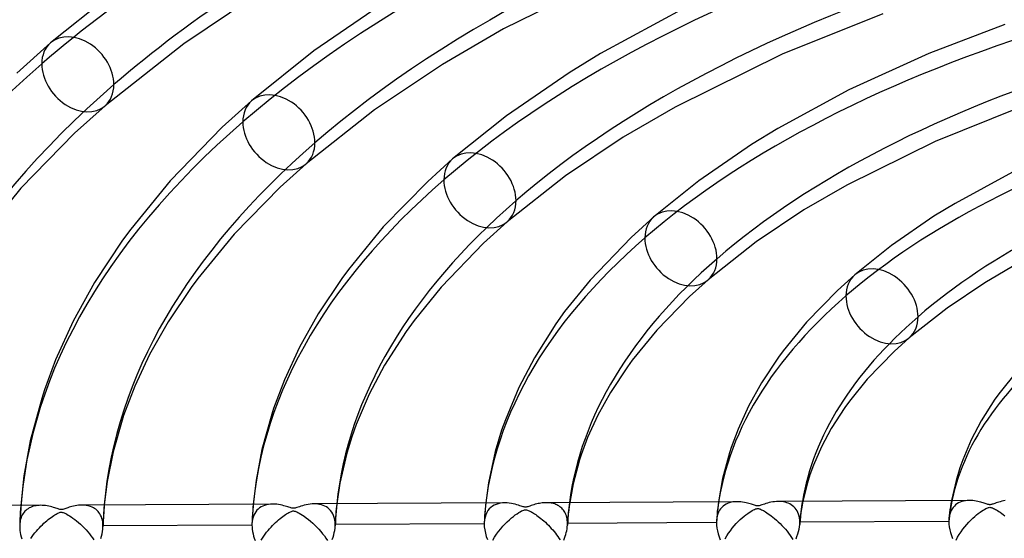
# Model space of a CAD drawing. Header units: millimetres. Extents: x -866 to 866, y -967 to 997.
# Tile 38 of 74: x -200 to -82, y 664 to 726. Entities that reach past the tile are written whole.
import ezdxf

# ---------------------------------------------------------------- set-up
doc = ezdxf.new("R2010")
doc.units = ezdxf.units.MM
doc.layers.add('HIDDEN', color=7, linetype='Continuous')
doc.layers.add('THICK', color=7, linetype='Continuous')

msp = doc.modelspace()

# ---------------------------------------------------------------- linework, layer by layer
at = {"layer": 'HIDDEN'}
for p, q in [((-143.89, 668.05), (-143.93, 667.66)), ((-142.15, 668.01), (-142.41, 667.95)), ((-141.88, 668.05), (-142.15, 668.01)), ((-141.59, 668.06), (-141.88, 668.05)), ((-136.5, 668.08), (-136.65, 668.08)), ((-136.35, 668.07), (-136.5, 668.08)), ((-136.2, 668.06), (-136.35, 668.07)), ((-136.05, 668.04), (-136.2, 668.06)), ((-135.9, 668.01), (-136.05, 668.04)), ((-135.76, 667.97), (-135.9, 668.01)), ((-135.62, 667.93), (-135.76, 667.97)), ((-133.82, 668.1), (-133.89, 667.65)), ((-115.99, 668.19), (-116.04, 667.82)), ((-114.89, 667.99), (-115.08, 667.9)), ((-114.69, 668.07), (-114.89, 667.99)), ((-114.47, 668.13), (-114.69, 668.07)), ((-114.25, 668.17), (-114.47, 668.13)), ((-114.01, 668.19), (-114.25, 668.17)), ((-113.77, 668.2), (-114.01, 668.19)), ((-108.62, 668.23), (-108.84, 668.23)), ((-108.41, 668.21), (-108.62, 668.23)), ((-108.2, 668.18), (-108.41, 668.21)), ((-108, 668.14), (-108.2, 668.18)), ((-107.81, 668.08), (-108, 668.14)), ((-107.62, 668.01), (-107.81, 668.08)), ((-107.44, 667.93), (-107.62, 668.01)), ((-105.88, 668.25), (-105.96, 667.8)), ((-88.06, 668.34), (-88.13, 667.95)), ((-87.23, 668.05), (-87.41, 667.94)), ((-87.04, 668.14), (-87.23, 668.05)), ((-86.84, 668.22), (-87.04, 668.14)), ((-86.63, 668.27), (-86.84, 668.22)), ((-86.4, 668.32), (-86.63, 668.27)), ((-86.17, 668.34), (-86.4, 668.32)), ((-85.94, 668.35), (-86.17, 668.34)), ((-199.67, 666.96), (-199.69, 666.56)), ((-199.65, 667.36), (-199.67, 666.96)), ((-199.62, 667.75), (-199.65, 667.36)), ((-199.32, 666.79), (-199.41, 666.65)), ((-199.22, 666.93), (-199.32, 666.79)), ((-199.12, 667.05), (-199.22, 666.93)), ((-199, 667.16), (-199.12, 667.05)), ((-198.88, 667.27), (-199, 667.16)), ((-198.74, 667.36), (-198.88, 667.27)), ((-198.6, 667.45), (-198.74, 667.36)), ((-198.45, 667.52), (-198.6, 667.45)), ((-198.29, 667.59), (-198.45, 667.52)), ((-198.13, 667.65), (-198.29, 667.59)), ((-197.96, 667.69), (-198.13, 667.65)), ((-197.78, 667.72), (-197.96, 667.69)), ((-197.6, 667.75), (-197.78, 667.72)), ((-197.42, 667.76), (-197.6, 667.75)), ((-197.23, 667.77), (-197.42, 667.76)), ((-192.13, 667.79), (-192.32, 667.79)), ((-191.94, 667.78), (-192.13, 667.79)), ((-191.76, 667.76), (-191.94, 667.78)), ((-191.58, 667.72), (-191.76, 667.76)), ((-191.4, 667.68), (-191.58, 667.72)), ((-191.24, 667.62), (-191.4, 667.68)), ((-191.07, 667.56), (-191.24, 667.62)), ((-190.91, 667.48), (-191.07, 667.56)), ((-190.76, 667.39), (-190.91, 667.48)), ((-190.62, 667.29), (-190.76, 667.39)), ((-190.48, 667.17), (-190.62, 667.29)), ((-190.35, 667.04), (-190.48, 667.17)), ((-190.24, 666.9), (-190.35, 667.04)), ((-190.13, 666.74), (-190.24, 666.9)), ((-189.67, 666.93), (-189.7, 666.5)), ((-189.64, 667.37), (-189.67, 666.93)), ((-189.6, 667.81), (-189.64, 667.37)), ((-171.82, 667.11), (-171.85, 666.72)), ((-171.79, 667.51), (-171.82, 667.11)), ((-171.76, 667.9), (-171.79, 667.51)), ((-171.58, 666.8), (-171.68, 666.58)), ((-171.45, 666.99), (-171.58, 666.8)), ((-171.31, 667.17), (-171.45, 666.99)), ((-171.16, 667.32), (-171.31, 667.17)), ((-170.99, 667.46), (-171.16, 667.32)), ((-170.8, 667.58), (-170.99, 667.46)), ((-170.6, 667.68), (-170.8, 667.58)), ((-170.39, 667.76), (-170.6, 667.68)), ((-170.16, 667.83), (-170.39, 667.76)), ((-169.92, 667.88), (-170.16, 667.83)), ((-169.67, 667.9), (-169.92, 667.88)), ((-169.41, 667.91), (-169.67, 667.9)), ((-164.24, 667.93), (-164.48, 667.94)), ((-164.02, 667.91), (-164.24, 667.93)), ((-163.8, 667.88), (-164.02, 667.91)), ((-163.58, 667.83), (-163.8, 667.88)), ((-163.38, 667.76), (-163.58, 667.83)), ((-163.18, 667.67), (-163.38, 667.76)), ((-162.99, 667.57), (-163.18, 667.67)), ((-162.81, 667.45), (-162.99, 667.57)), ((-162.64, 667.31), (-162.81, 667.45)), ((-162.48, 667.14), (-162.64, 667.31)), ((-162.35, 666.96), (-162.48, 667.14)), ((-162.22, 666.76), (-162.35, 666.96)), ((-161.81, 667.07), (-161.85, 666.63)), ((-161.77, 667.51), (-161.81, 667.07)), ((-161.73, 667.95), (-161.77, 667.51)), ((-144, 666.89), (-144.02, 666.5)), ((-143.96, 667.27), (-144, 666.89)), ((-143.93, 667.66), (-143.96, 667.27)), ((-143.77, 666.9), (-143.88, 666.64)), ((-143.63, 667.13), (-143.77, 666.9)), ((-143.47, 667.33), (-143.63, 667.13)), ((-143.29, 667.5), (-143.47, 667.33)), ((-143.09, 667.65), (-143.29, 667.5)), ((-142.88, 667.77), (-143.09, 667.65)), ((-142.65, 667.87), (-142.88, 667.77)), ((-142.41, 667.95), (-142.65, 667.87)), ((-135.49, 667.88), (-135.62, 667.93)), ((-135.36, 667.82), (-135.49, 667.88)), ((-135.23, 667.76), (-135.36, 667.82)), ((-135.11, 667.69), (-135.23, 667.76)), ((-134.99, 667.6), (-135.11, 667.69)), ((-134.87, 667.51), (-134.99, 667.6)), ((-134.77, 667.42), (-134.87, 667.51)), ((-134.67, 667.31), (-134.77, 667.42)), ((-134.57, 667.19), (-134.67, 667.31)), ((-134.48, 667.07), (-134.57, 667.19)), ((-134.4, 666.94), (-134.48, 667.07)), ((-134.33, 666.8), (-134.4, 666.94)), ((-134.27, 666.65), (-134.33, 666.8)), ((-133.94, 667.19), (-133.99, 666.74)), ((-133.89, 667.65), (-133.94, 667.19)), ((-116.13, 667.07), (-116.16, 666.68)), ((-116.08, 667.45), (-116.13, 667.07)), ((-116.04, 667.82), (-116.08, 667.45)), ((-115.97, 666.96), (-116.06, 666.74)), ((-115.85, 667.17), (-115.97, 666.96)), ((-115.73, 667.35), (-115.85, 667.17)), ((-115.58, 667.52), (-115.73, 667.35)), ((-115.43, 667.66), (-115.58, 667.52)), ((-115.26, 667.79), (-115.43, 667.66)), ((-115.08, 667.9), (-115.26, 667.79)), ((-107.26, 667.83), (-107.44, 667.93)), ((-107.1, 667.72), (-107.26, 667.83)), ((-106.95, 667.59), (-107.1, 667.72)), ((-106.81, 667.44), (-106.95, 667.59)), ((-106.68, 667.28), (-106.81, 667.44)), ((-106.57, 667.1), (-106.68, 667.28)), ((-106.47, 666.91), (-106.57, 667.1)), ((-106.39, 666.7), (-106.47, 666.91)), ((-106.1, 666.89), (-106.16, 666.42)), ((-106.03, 667.35), (-106.1, 666.89)), ((-105.96, 667.8), (-106.03, 667.35)), ((-88.28, 666.88), (-88.32, 666.53)), ((-88.24, 667.24), (-88.28, 666.88)), ((-88.19, 666.93), (-88.26, 666.69)), ((-88.19, 667.59), (-88.24, 667.24)), ((-88.13, 667.95), (-88.19, 667.59)), ((-88.09, 667.14), (-88.19, 666.93)), ((-87.98, 667.34), (-88.09, 667.14)), ((-87.86, 667.52), (-87.98, 667.34)), ((-87.72, 667.68), (-87.86, 667.52)), ((-87.57, 667.82), (-87.72, 667.68)), ((-87.41, 667.94), (-87.57, 667.82)), ((-199.73, 665.76), (-199.74, 665.36)), ((-199.71, 666.16), (-199.73, 665.76)), ((-199.7, 665.78), (-199.73, 665.57)), ((-199.69, 666.56), (-199.71, 666.16)), ((-199.67, 665.97), (-199.7, 665.78)), ((-199.62, 666.16), (-199.67, 665.97)), ((-199.56, 666.33), (-199.62, 666.16)), ((-199.49, 666.5), (-199.56, 666.33)), ((-199.41, 666.65), (-199.49, 666.5)), ((-190.04, 666.58), (-190.13, 666.74)), ((-189.95, 666.39), (-190.04, 666.58)), ((-189.89, 666.2), (-189.95, 666.39)), ((-189.83, 665.99), (-189.89, 666.2)), ((-189.79, 665.77), (-189.83, 665.99)), ((-189.77, 665.54), (-189.79, 665.77)), ((-189.75, 665.62), (-189.76, 665.19)), ((-189.73, 666.06), (-189.75, 665.62)), ((-189.7, 666.5), (-189.73, 666.06)), ((-171.89, 665.93), (-171.91, 665.54)), ((-171.89, 665.82), (-171.91, 665.54)), ((-171.87, 666.33), (-171.89, 665.93)), ((-171.84, 666.09), (-171.89, 665.82)), ((-171.85, 666.72), (-171.87, 666.33)), ((-171.77, 666.35), (-171.84, 666.09)), ((-171.68, 666.58), (-171.77, 666.35)), ((-162.12, 666.54), (-162.22, 666.76)), ((-162.04, 666.29), (-162.12, 666.54)), ((-161.98, 666.03), (-162.04, 666.29)), ((-161.94, 665.75), (-161.98, 666.03)), ((-161.93, 665.45), (-161.94, 665.75)), ((-161.91, 665.74), (-161.93, 665.3)), ((-161.88, 666.18), (-161.91, 665.74)), ((-161.85, 666.63), (-161.88, 666.18)), ((-144.05, 666.11), (-144.07, 665.72)), ((-144.04, 666.06), (-144.07, 665.73)), ((-144.07, 665.73), (-144.07, 665.7)), ((-144.07, 665.7), (-144.07, 665.67)), ((-144.07, 665.67), (-144.07, 665.64)), ((-144.07, 665.64), (-144.07, 665.61)), ((-144.07, 665.61), (-144.07, 665.58)), ((-144.02, 666.5), (-144.05, 666.11)), ((-143.97, 666.36), (-144.04, 666.06)), ((-143.88, 666.64), (-143.97, 666.36)), ((-134.21, 666.49), (-134.27, 666.65)), ((-134.17, 666.32), (-134.21, 666.49)), ((-134.13, 666.15), (-134.17, 666.32)), ((-134.11, 665.97), (-134.13, 666.15)), ((-134.09, 665.79), (-134.11, 665.97)), ((-134.06, 665.84), (-134.09, 665.4)), ((-134.09, 665.6), (-134.09, 665.79)), ((-116.23, 665.69), (-134.09, 665.6)), ((-134.09, 665.56), (-134.09, 665.6)), ((-134.03, 666.29), (-134.06, 665.84)), ((-133.99, 666.74), (-134.03, 666.29)), ((-116.22, 665.85), (-116.23, 665.81)), ((-116.23, 665.81), (-116.23, 665.77)), ((-116.23, 665.77), (-116.23, 665.73)), ((-116.23, 665.73), (-116.23, 665.69)), ((-116.23, 665.69), (-116.22, 665.37)), ((-116.19, 666.3), (-116.22, 665.93)), ((-116.19, 666.22), (-116.22, 665.93)), ((-116.22, 665.93), (-116.22, 665.89)), ((-116.22, 665.89), (-116.22, 665.85)), ((-116.16, 666.68), (-116.19, 666.3)), ((-116.14, 666.49), (-116.19, 666.22)), ((-116.06, 666.74), (-116.14, 666.49)), ((-106.32, 666.48), (-106.39, 666.7)), ((-106.28, 666.25), (-106.32, 666.48)), ((-106.25, 666), (-106.28, 666.25)), ((-106.24, 665.74), (-106.25, 666)), ((-106.21, 665.94), (-106.25, 665.47)), ((-88.37, 665.84), (-106.24, 665.74)), ((-106.24, 665.7), (-106.24, 665.74)), ((-106.24, 665.65), (-106.24, 665.7)), ((-106.24, 665.6), (-106.24, 665.65)), ((-106.24, 665.56), (-106.24, 665.6)), ((-106.16, 666.42), (-106.21, 665.94)), ((-88.36, 666.06), (-88.37, 666.01)), ((-88.37, 666.01), (-88.37, 665.95)), ((-88.37, 665.95), (-88.37, 665.89)), ((-88.37, 665.89), (-88.37, 665.84)), ((-88.37, 665.84), (-88.36, 665.51)), ((-88.32, 666.53), (-88.36, 666.17)), ((-88.32, 666.44), (-88.36, 666.17)), ((-88.36, 666.17), (-88.36, 666.12)), ((-88.36, 666.12), (-88.36, 666.06)), ((-88.26, 666.69), (-88.32, 666.44)), ((-199.73, 665.57), (-199.74, 665.36)), ((-199.74, 665.36), (-199.74, 665.35)), ((-199.74, 665.35), (-199.74, 665.33)), ((-199.74, 665.33), (-199.74, 665.31)), ((-199.74, 665.31), (-199.74, 665.29)), ((-199.74, 665.29), (-199.74, 665.27)), ((-199.74, 665.27), (-199.74, 665.25)), ((-199.74, 665.25), (-199.74, 665.01)), ((-199.74, 665.01), (-199.71, 664.76)), ((-199.71, 664.76), (-199.68, 664.51)), ((-199.68, 664.51), (-199.63, 664.26)), ((-189.87, 664.35), (-189.82, 664.63)), ((-189.82, 664.63), (-189.78, 664.91)), ((-189.78, 664.91), (-189.76, 665.19)), ((-189.76, 665.31), (-189.77, 665.54)), ((-171.91, 665.4), (-189.76, 665.31)), ((-189.76, 665.29), (-189.76, 665.31)), ((-189.76, 665.27), (-189.76, 665.29)), ((-189.76, 665.25), (-189.76, 665.27)), ((-189.76, 665.23), (-189.76, 665.25)), ((-189.76, 665.21), (-189.76, 665.23)), ((-189.76, 665.19), (-189.76, 665.21)), ((-171.91, 665.54), (-171.91, 665.52)), ((-171.91, 665.52), (-171.91, 665.49)), ((-171.91, 665.49), (-171.91, 665.47)), ((-171.91, 665.47), (-171.91, 665.45)), ((-171.91, 665.45), (-171.91, 665.42)), ((-171.91, 665.42), (-171.91, 665.4)), ((-171.91, 665.4), (-171.9, 665.15)), ((-171.9, 665.15), (-171.88, 664.89)), ((-171.88, 664.89), (-171.84, 664.62)), ((-171.84, 664.62), (-171.78, 664.35)), ((-162.11, 664.21), (-162.04, 664.49)), ((-162.04, 664.49), (-161.99, 664.76)), ((-161.99, 664.76), (-161.95, 665.03)), ((-161.95, 665.03), (-161.93, 665.3)), ((-144.07, 665.55), (-161.93, 665.45)), ((-161.93, 665.43), (-161.93, 665.45)), ((-161.93, 665.4), (-161.93, 665.43)), ((-161.93, 665.37), (-161.93, 665.4)), ((-161.93, 665.35), (-161.93, 665.37)), ((-161.93, 665.32), (-161.93, 665.35)), ((-161.93, 665.3), (-161.93, 665.32)), ((-144.07, 665.58), (-144.07, 665.55)), ((-144.07, 665.55), (-144.06, 665.18)), ((-144.06, 665.18), (-144.01, 664.81)), ((-144.01, 664.81), (-143.93, 664.43)), ((-143.93, 664.43), (-143.82, 664.04)), ((-134.3, 664.27), (-134.23, 664.5)), ((-134.23, 664.5), (-134.18, 664.72)), ((-134.18, 664.72), (-134.14, 664.95)), ((-134.14, 664.95), (-134.11, 665.17)), ((-134.11, 665.17), (-134.09, 665.39)), ((-134.09, 665.53), (-134.09, 665.56)), ((-134.09, 665.49), (-134.09, 665.53)), ((-134.09, 665.46), (-134.09, 665.49)), ((-134.09, 665.42), (-134.09, 665.46)), ((-134.09, 665.39), (-134.09, 665.42)), ((-116.22, 665.37), (-116.18, 665.03)), ((-116.18, 665.03), (-116.11, 664.69)), ((-116.11, 664.69), (-116.02, 664.34)), ((-106.48, 664.33), (-106.4, 664.61)), ((-106.4, 664.61), (-106.33, 664.9)), ((-106.33, 664.9), (-106.28, 665.18)), ((-106.28, 665.18), (-106.25, 665.46)), ((-106.25, 665.51), (-106.24, 665.56)), ((-106.25, 665.46), (-106.25, 665.51)), ((-88.36, 665.51), (-88.32, 665.18)), ((-88.32, 665.18), (-88.26, 664.84)), ((-88.26, 664.84), (-88.17, 664.49)), ((-88.17, 664.49), (-88.06, 664.14)), ((-199.63, 664.26), (-199.56, 664)), ((-199.56, 664), (-199.48, 663.74)), ((-190.03, 663.78), (-189.94, 664.07)), ((-189.94, 664.07), (-189.87, 664.35)), ((-171.78, 664.35), (-171.71, 664.08)), ((-171.71, 664.08), (-171.63, 663.81)), ((-171.63, 663.81), (-171.53, 663.54)), ((-162.29, 663.66), (-162.19, 663.94)), ((-162.19, 663.94), (-162.11, 664.21)), ((-143.82, 664.04), (-143.68, 663.65)), ((-134.54, 663.6), (-134.45, 663.82)), ((-134.45, 663.82), (-134.37, 664.05)), ((-134.37, 664.05), (-134.3, 664.27)), ((-116.02, 664.34), (-115.91, 663.98)), ((-115.91, 663.98), (-115.77, 663.63)), ((-106.69, 663.76), (-106.58, 664.04)), ((-106.58, 664.04), (-106.48, 664.33)), ((-88.06, 664.14), (-87.93, 663.79))]:
    msp.add_line(p, q, dxfattribs=at)
for centre, major_axis, ratio, start_param, end_param in [((0, 663.81), (-606.5, 0), 0.5, -3.141592, -0.523599), ((0, 663.81), (-556.5, 0), 0.5, -3.141592, -0.523599), ((0, 663.8), (227.59, 0), 0.5, 2.105894, 2.617994), ((0, 663.8), (199.76, 0), 0.5, 2.108955, 2.617994), ((0, 663.8), (171.94, 0), 0.5, 2.113007, 2.617994), ((0, 663.8), (144.12, 0), 0.5, 2.118625, 2.617994), ((-192.78, 719.45), (-3.27, 3.77), 0.75, 0.000079, 0.713724), ((0, 663.8), (227.59, 0), 0.5, 2.617994, 3.130094), ((-192.78, 719.45), (-3.27, 3.77), 0.75, 0.713724, 3.141672), ((-168.68, 712.49), (-3.27, 3.77), 0.75, 0.000079, 0.713724), ((0, 663.8), (199.76, 0), 0.5, 2.617994, 3.127033), ((-168.68, 712.49), (-3.27, 3.77), 0.75, 0.713724, 3.141672), ((0, 663.8), (116.29, 0), 0.5, 2.126932, 2.617994), ((-144.58, 705.54), (-3.27, 3.77), 0.75, 0.000079, 0.713724), ((0, 663.8), (171.94, 0), 0.5, 2.617994, 3.122981), ((-144.58, 705.54), (-3.27, 3.77), 0.75, 0.713724, 3.141672), ((-120.49, 698.58), (-3.27, 3.77), 0.75, 0.000079, 0.713724), ((0, 663.8), (144.12, 0), 0.5, 2.617994, 3.117363), ((-120.49, 698.58), (-3.27, 3.77), 0.75, 0.713724, 3.141672), ((-96.39, 691.62), (-3.27, 3.77), 0.75, 0.000079, 0.713724), ((0, 663.8), (116.29, 0), 0.5, 2.617994, 3.109055), ((-96.39, 691.62), (-3.27, 3.77), 0.75, 0.713724, 3.141672), ((0, 663.8), (88.47, 0), 0.5, 2.617994, 3.095515), ((0, 663.8), (-134.13, 0), 0.5, -0.064146, -0.026813), ((0, 663.8), (-106.31, 0), 0.5, -0.083728, -0.036578), ((0, 663.8), (-189.78, 0), 0.5, -0.042241, -0.015877), ((0, 663.8), (-161.96, 0), 0.5, -0.051308, -0.020405)]:
    msp.add_ellipse(centre, major_axis=major_axis, ratio=ratio, start_param=start_param, end_param=end_param, dxfattribs=at)
at = {"layer": 'THICK'}
for p, q in [((-126.69, 732.32), (-141.74, 724.89)), ((-187.55, 730.02), (-196.04, 723.22)), ((-170.75, 729.37), (-180.08, 723.11)), ((-155.76, 728.22), (-164.48, 722.24)), ((-119.96, 727.45), (-130.13, 721.93)), ((-96.28, 726.7), (-108.35, 721.86)), ((-141.74, 724.89), (-149.08, 720.64)), ((-81.66, 725.42), (-90.76, 721.94)), ((-196.04, 723.22), (-200.07, 719.59)), ((-180.08, 723.11), (-189.51, 715.68)), ((-164.48, 722.24), (-171.95, 716.27)), ((-130.13, 721.93), (-133.9, 719.62)), ((-108.35, 721.86), (-121.18, 715.52)), ((-90.76, 721.94), (-100.36, 717.58)), ((-149.08, 720.64), (-157.21, 715.19)), ((-133.9, 719.62), (-141.41, 714.47)), ((-100.36, 717.58), (-108.87, 712.95)), ((-189.51, 715.68), (-193.16, 712.38)), ((-171.95, 716.27), (-175.46, 713.1)), ((-157.21, 715.19), (-165.41, 708.72)), ((-121.18, 715.52), (-127.41, 711.91)), ((-79.98, 715.42), (-90.02, 711.4)), ((-141.41, 714.47), (-147.85, 709.31)), ((-175.46, 713.1), (-181.71, 706.68)), ((-108.87, 712.95), (-112.03, 711.02)), ((-193.16, 712.38), (-199.6, 705.78)), ((-127.41, 711.91), (-134.34, 707.27)), ((-112.03, 711.02), (-118.33, 706.69)), ((-90.02, 711.4), (-100.62, 706.15)), ((-147.85, 709.31), (-150.84, 706.61)), ((-165.41, 708.72), (-168.54, 705.9)), ((-134.34, 707.27), (-141.32, 701.77)), ((-80.76, 707.7), (-87.62, 703.97)), ((-199.6, 705.78), (-204.49, 699.81)), ((-181.71, 706.68), (-186.44, 700.89)), ((-168.54, 705.9), (-174.04, 700.28)), ((-150.84, 706.61), (-156.17, 701.16)), ((-118.33, 706.69), (-123.75, 702.35)), ((-100.62, 706.15), (-105.75, 703.18)), ((-87.62, 703.97), (-90.16, 702.42)), ((-123.75, 702.35), (-126.47, 699.89)), ((-105.75, 703.18), (-111.46, 699.34)), ((-90.16, 702.42), (-95.26, 698.91)), ((-156.17, 701.16), (-160.35, 696.06)), ((-141.32, 701.77), (-144.17, 699.18)), ((-186.44, 700.89), (-187.41, 699.56)), ((-174.04, 700.28), (-178.39, 694.98)), ((-126.47, 699.89), (-131.36, 694.78)), ((-187.41, 699.56), (-190.76, 694.48)), ((-144.17, 699.18), (-149.22, 693.94)), ((-111.46, 699.34), (-117.22, 694.81)), ((-95.26, 698.91), (-99.66, 695.4)), ((-80.06, 696.78), (-84.08, 694.45)), ((-160.35, 696.06), (-161.15, 694.97)), ((-99.66, 695.4), (-101.73, 693.53)), ((-190.76, 694.48), (-193.33, 689.83)), ((-178.39, 694.98), (-179.19, 693.9)), ((-161.15, 694.97), (-163.97, 690.71)), ((-149.22, 693.94), (-152.47, 689.92)), ((-131.36, 694.78), (-134.43, 690.99)), ((-117.22, 694.81), (-119.46, 692.79)), ((-84.08, 694.45), (-88.59, 691.42)), ((-179.19, 693.9), (-181.96, 689.75)), ((-119.46, 692.79), (-123.39, 688.75)), ((-101.73, 693.53), (-105.43, 689.72)), ((-163.97, 690.71), (-166.21, 686.72)), ((-134.43, 690.99), (-135.47, 689.53)), ((-88.59, 691.42), (-93.12, 687.85)), ((-193.33, 689.83), (-195.44, 685.2)), ((-181.96, 689.75), (-184.17, 685.83)), ((-152.47, 689.92), (-153.42, 688.6)), ((-135.47, 689.53), (-138.06, 685.46)), ((-105.43, 689.72), (-108.25, 686.28)), ((-153.42, 688.6), (-156.01, 684.58)), ((-123.39, 688.75), (-126.32, 685.17)), ((-93.12, 687.85), (-94.94, 686.21)), ((-184.17, 685.83), (-185.94, 682.05)), ((-166.21, 686.72), (-168.02, 682.8)), ((-108.25, 686.28), (-108.81, 685.51)), ((-94.94, 686.21), (-98.15, 682.89)), ((-195.44, 685.2), (-196.78, 681.62)), ((-156.01, 684.58), (-157.85, 681.09)), ((-138.06, 685.46), (-139.93, 681.88)), ((-126.32, 685.17), (-126.9, 684.38)), ((-108.81, 685.51), (-110.83, 682.45)), ((-126.9, 684.38), (-128.92, 681.31)), ((-80.28, 683.76), (-82.24, 681.33)), ((-168.02, 682.8), (-169.32, 679.37)), ((-110.83, 682.45), (-112.38, 679.65)), ((-98.15, 682.89), (-100.29, 680.25)), ((-196.78, 681.62), (-197.11, 680.59)), ((-185.94, 682.05), (-187.29, 678.52)), ((-157.85, 681.09), (-159.4, 677.45)), ((-139.93, 681.88), (-141.53, 678.02)), ((-128.92, 681.31), (-130.45, 678.56)), ((-82.24, 681.33), (-82.85, 680.48)), ((-197.11, 680.59), (-198.48, 675.5)), ((-100.29, 680.25), (-100.84, 679.5)), ((-82.85, 680.48), (-84.51, 677.88)), ((-169.54, 678.7), (-170.72, 674.47)), ((-169.32, 679.37), (-169.54, 678.7)), ((-112.38, 679.65), (-113.64, 676.88)), ((-100.84, 679.5), (-102.48, 676.96)), ((-187.48, 677.97), (-188.55, 674.17)), ((-187.29, 678.52), (-187.48, 677.97)), ((-159.4, 677.45), (-159.94, 675.96)), ((-141.53, 678.02), (-141.98, 676.77)), ((-130.45, 678.56), (-131.67, 675.88)), ((-84.51, 677.88), (-85.71, 675.62)), ((-141.98, 676.77), (-142.74, 674.21)), ((-113.64, 676.88), (-114.46, 674.71)), ((-102.48, 676.96), (-103.65, 674.78)), ((-198.48, 675.5), (-199.24, 671.32)), ((-159.94, 675.96), (-160.53, 674.01)), ((-131.67, 675.88), (-132.45, 673.81)), ((-85.71, 675.62), (-86.72, 673.21)), ((-188.55, 674.17), (-189.25, 670.61)), ((-170.72, 674.47), (-171.42, 670.78)), ((-160.53, 674.01), (-161.36, 670.41)), ((-142.74, 674.21), (-143.55, 670.47)), ((-114.67, 674.04), (-115.5, 670.98)), ((-114.46, 674.71), (-114.67, 674.04)), ((-103.65, 674.78), (-104.61, 672.57)), ((-132.64, 673.22), (-133.42, 670.33)), ((-132.45, 673.81), (-132.64, 673.22)), ((-86.72, 673.21), (-87.07, 672.26)), ((-104.61, 672.57), (-105.03, 671.42)), ((-87.07, 672.26), (-87.51, 670.76)), ((-199.24, 671.32), (-199.62, 667.75)), ((-189.25, 670.61), (-189.6, 667.81)), ((-171.42, 670.78), (-171.76, 667.9)), ((-161.36, 670.41), (-161.73, 667.95)), ((-143.55, 670.47), (-143.89, 668.05)), ((-133.42, 670.33), (-133.82, 668.1)), ((-115.5, 670.98), (-115.99, 668.19)), ((-105.33, 670.46), (-105.88, 668.25)), ((-105.03, 671.42), (-105.33, 670.46)), ((-87.51, 670.76), (-88.06, 668.34)), ((-141.6, 668.06), (-164.47, 667.94)), ((-141.32, 668.05), (-141.59, 668.06)), ((-141.06, 668.03), (-141.32, 668.05)), ((-140.81, 667.99), (-141.06, 668.03)), ((-140.58, 667.94), (-140.81, 667.99)), ((-137.62, 667.97), (-137.78, 667.93)), ((-137.45, 668), (-137.62, 667.97)), ((-137.29, 668.03), (-137.45, 668)), ((-137.13, 668.05), (-137.29, 668.03)), ((-136.97, 668.07), (-137.13, 668.05)), ((-136.81, 668.08), (-136.97, 668.07)), ((-136.65, 668.08), (-136.81, 668.08)), ((-113.77, 668.2), (-136.64, 668.08)), ((-113.54, 668.2), (-113.77, 668.2)), ((-113.31, 668.18), (-113.54, 668.2)), ((-113.1, 668.15), (-113.31, 668.18)), ((-112.89, 668.12), (-113.1, 668.15)), ((-112.69, 668.07), (-112.89, 668.12)), ((-112.51, 668.03), (-112.69, 668.07)), ((-112.34, 667.98), (-112.51, 668.03)), ((-112.18, 667.93), (-112.34, 667.98)), ((-110.3, 667.98), (-110.48, 667.92)), ((-110.12, 668.03), (-110.3, 667.98)), ((-109.91, 668.09), (-110.12, 668.03)), ((-109.7, 668.13), (-109.91, 668.09)), ((-109.48, 668.17), (-109.7, 668.13)), ((-109.26, 668.2), (-109.48, 668.17)), ((-109.05, 668.22), (-109.26, 668.2)), ((-108.84, 668.23), (-109.05, 668.22)), ((-85.94, 668.35), (-108.81, 668.23)), ((-85.72, 668.34), (-85.94, 668.35)), ((-85.5, 668.33), (-85.72, 668.34)), ((-85.3, 668.3), (-85.5, 668.33)), ((-85.1, 668.27), (-85.3, 668.3)), ((-84.91, 668.23), (-85.1, 668.27)), ((-84.73, 668.19), (-84.91, 668.23)), ((-84.56, 668.14), (-84.73, 668.19)), ((-84.41, 668.09), (-84.56, 668.14)), ((-84.27, 668.05), (-84.41, 668.09)), ((-84.14, 668.01), (-84.27, 668.05)), ((-84.02, 667.97), (-84.14, 668.01)), ((-83.9, 667.93), (-84.02, 667.97)), ((-82.99, 667.96), (-83.1, 667.92)), ((-82.86, 668), (-82.99, 667.96)), ((-82.71, 668.05), (-82.86, 668)), ((-82.56, 668.1), (-82.71, 668.05)), ((-82.39, 668.15), (-82.56, 668.1)), ((-82.21, 668.2), (-82.39, 668.15)), ((-82.01, 668.25), (-82.21, 668.2)), ((-81.81, 668.29), (-82.01, 668.25)), ((-81.61, 668.33), (-81.81, 668.29)), ((-197.25, 667.77), (-220.12, 667.65)), ((-197.04, 667.76), (-197.23, 667.77)), ((-196.85, 667.75), (-197.04, 667.76)), ((-196.66, 667.73), (-196.85, 667.75)), ((-196.47, 667.7), (-196.66, 667.73)), ((-196.27, 667.66), (-196.47, 667.7)), ((-196.07, 667.61), (-196.27, 667.66)), ((-195.89, 667.57), (-196.07, 667.61)), ((-195.71, 667.51), (-195.89, 667.57)), ((-195.55, 667.46), (-195.71, 667.51)), ((-195.4, 667.42), (-195.55, 667.46)), ((-195.27, 667.37), (-195.4, 667.42)), ((-195.39, 666.71), (-195.27, 666.78)), ((-195.15, 667.34), (-195.27, 667.37)), ((-195.27, 666.78), (-195.16, 666.83)), ((-195.16, 666.83), (-195.06, 666.87)), ((-195.04, 667.3), (-195.15, 667.34)), ((-195.06, 666.87), (-194.97, 666.91)), ((-194.94, 667.28), (-195.04, 667.3)), ((-194.97, 666.91), (-194.89, 666.93)), ((-194.84, 667.26), (-194.94, 667.28)), ((-194.89, 666.93), (-194.82, 666.94)), ((-194.75, 667.26), (-194.84, 667.26)), ((-194.82, 666.94), (-194.75, 666.94)), ((-194.67, 667.27), (-194.75, 667.26)), ((-194.75, 666.94), (-194.68, 666.94)), ((-194.68, 666.94), (-194.6, 666.92)), ((-194.57, 667.28), (-194.67, 667.27)), ((-194.6, 666.92), (-194.52, 666.9)), ((-194.47, 667.31), (-194.57, 667.28)), ((-194.52, 666.9), (-194.43, 666.87)), ((-194.35, 667.35), (-194.47, 667.31)), ((-194.43, 666.87), (-194.33, 666.82)), ((-194.22, 667.39), (-194.35, 667.35)), ((-194.33, 666.82), (-194.21, 666.77)), ((-194.1, 667.44), (-194.22, 667.39)), ((-193.96, 667.48), (-194.1, 667.44)), ((-193.81, 667.53), (-193.96, 667.48)), ((-193.65, 667.58), (-193.81, 667.53)), ((-193.48, 667.63), (-193.65, 667.58)), ((-193.29, 667.67), (-193.48, 667.63)), ((-193.09, 667.71), (-193.29, 667.67)), ((-192.9, 667.75), (-193.09, 667.71)), ((-192.7, 667.77), (-192.9, 667.75)), ((-192.51, 667.79), (-192.7, 667.77)), ((-192.32, 667.79), (-192.51, 667.79)), ((-169.43, 667.91), (-192.29, 667.79)), ((-169.17, 667.91), (-169.41, 667.91)), ((-168.94, 667.89), (-169.17, 667.91)), ((-168.71, 667.85), (-168.94, 667.89)), ((-168.49, 667.81), (-168.71, 667.85)), ((-168.28, 667.77), (-168.49, 667.81)), ((-168.09, 667.72), (-168.28, 667.77)), ((-167.91, 667.67), (-168.09, 667.72)), ((-167.75, 667.62), (-167.91, 667.67)), ((-167.76, 666.74), (-167.62, 666.82)), ((-167.61, 667.57), (-167.75, 667.62)), ((-167.62, 666.82), (-167.5, 666.89)), ((-167.47, 667.53), (-167.61, 667.57)), ((-167.5, 666.89), (-167.38, 666.95)), ((-167.34, 667.49), (-167.47, 667.53)), ((-167.38, 666.95), (-167.28, 667)), ((-167.23, 667.45), (-167.34, 667.49)), ((-167.28, 667), (-167.17, 667.04)), ((-167.14, 667.43), (-167.23, 667.45)), ((-167.17, 667.04), (-167.08, 667.07)), ((-167.05, 667.41), (-167.14, 667.43)), ((-167.08, 667.07), (-166.99, 667.09)), ((-166.98, 667.41), (-167.05, 667.41)), ((-166.99, 667.09), (-166.91, 667.09)), ((-166.9, 667.41), (-166.98, 667.41)), ((-166.91, 667.09), (-166.83, 667.08)), ((-166.82, 667.42), (-166.9, 667.41)), ((-166.83, 667.08), (-166.74, 667.06)), ((-166.74, 667.43), (-166.82, 667.42)), ((-166.64, 667.46), (-166.74, 667.43)), ((-166.74, 667.06), (-166.64, 667.03)), ((-166.52, 667.5), (-166.64, 667.46)), ((-166.64, 667.03), (-166.53, 666.98)), ((-166.53, 666.98), (-166.39, 666.91)), ((-166.38, 667.55), (-166.52, 667.5)), ((-166.39, 666.91), (-166.24, 666.83)), ((-166.22, 667.6), (-166.38, 667.55)), ((-166.24, 666.83), (-166.06, 666.72)), ((-166.04, 667.66), (-166.22, 667.6)), ((-165.84, 667.72), (-166.04, 667.66)), ((-165.63, 667.78), (-165.84, 667.72)), ((-165.41, 667.83), (-165.63, 667.78)), ((-165.17, 667.88), (-165.41, 667.83)), ((-164.94, 667.91), (-165.17, 667.88)), ((-164.7, 667.93), (-164.94, 667.91)), ((-164.48, 667.94), (-164.7, 667.93)), ((-140.35, 667.89), (-140.58, 667.94)), ((-140.15, 667.83), (-140.35, 667.89)), ((-139.97, 667.78), (-140.15, 667.83)), ((-140.12, 666.76), (-139.92, 666.89)), ((-139.8, 667.72), (-139.97, 667.78)), ((-139.92, 666.89), (-139.74, 667)), ((-139.64, 667.67), (-139.8, 667.72)), ((-139.74, 667), (-139.58, 667.09)), ((-139.5, 667.63), (-139.64, 667.67)), ((-139.58, 667.09), (-139.44, 667.15)), ((-139.38, 667.59), (-139.5, 667.63)), ((-139.44, 667.15), (-139.33, 667.2)), ((-139.28, 667.57), (-139.38, 667.59)), ((-139.33, 667.2), (-139.23, 667.22)), ((-139.2, 667.55), (-139.28, 667.57)), ((-139.23, 667.22), (-139.15, 667.23)), ((-139.12, 667.55), (-139.2, 667.55)), ((-139.15, 667.23), (-139.07, 667.23)), ((-139.03, 667.56), (-139.12, 667.55)), ((-139.07, 667.23), (-138.98, 667.22)), ((-138.95, 667.57), (-139.03, 667.56)), ((-138.98, 667.22), (-138.89, 667.2)), ((-138.85, 667.6), (-138.95, 667.57)), ((-138.89, 667.2), (-138.79, 667.16)), ((-138.73, 667.63), (-138.85, 667.6)), ((-138.79, 667.16), (-138.68, 667.11)), ((-138.59, 667.68), (-138.73, 667.63)), ((-138.68, 667.11), (-138.58, 667.06)), ((-138.44, 667.73), (-138.59, 667.68)), ((-138.58, 667.06), (-138.48, 667.01)), ((-138.48, 667.01), (-138.38, 666.95)), ((-138.28, 667.79), (-138.44, 667.73)), ((-138.38, 666.95), (-138.27, 666.89)), ((-138.11, 667.84), (-138.28, 667.79)), ((-138.27, 666.89), (-138.16, 666.82)), ((-138.16, 666.82), (-138.03, 666.74)), ((-137.95, 667.89), (-138.11, 667.84)), ((-137.78, 667.93), (-137.95, 667.89)), ((-112.49, 666.77), (-112.3, 666.91)), ((-112.3, 666.91), (-112.11, 667.03)), ((-112.04, 667.89), (-112.18, 667.93)), ((-112.11, 667.03), (-111.95, 667.13)), ((-111.91, 667.85), (-112.04, 667.89)), ((-111.95, 667.13), (-111.79, 667.21)), ((-111.79, 667.81), (-111.91, 667.85)), ((-111.68, 667.77), (-111.79, 667.81)), ((-111.79, 667.21), (-111.66, 667.28)), ((-111.57, 667.74), (-111.68, 667.77)), ((-111.66, 667.28), (-111.54, 667.33)), ((-111.48, 667.72), (-111.57, 667.74)), ((-111.54, 667.33), (-111.45, 667.36)), ((-111.4, 667.7), (-111.48, 667.72)), ((-111.45, 667.36), (-111.37, 667.38)), ((-111.32, 667.7), (-111.4, 667.7)), ((-111.37, 667.38), (-111.29, 667.38)), ((-111.25, 667.7), (-111.32, 667.7)), ((-111.29, 667.38), (-111.21, 667.38)), ((-111.18, 667.71), (-111.25, 667.7)), ((-111.21, 667.38), (-111.13, 667.36)), ((-111.1, 667.72), (-111.18, 667.71)), ((-111.13, 667.36), (-111.04, 667.33)), ((-111.01, 667.75), (-111.1, 667.72)), ((-111.04, 667.33), (-110.94, 667.29)), ((-110.91, 667.78), (-111.01, 667.75)), ((-110.94, 667.29), (-110.83, 667.24)), ((-110.78, 667.82), (-110.91, 667.78)), ((-110.83, 667.24), (-110.71, 667.19)), ((-110.64, 667.87), (-110.78, 667.82)), ((-110.71, 667.19), (-110.6, 667.13)), ((-110.48, 667.92), (-110.64, 667.87)), ((-110.6, 667.13), (-110.48, 667.06)), ((-110.48, 667.06), (-110.34, 666.97)), ((-110.34, 666.97), (-110.19, 666.87)), ((-110.19, 666.87), (-110.02, 666.76)), ((-85.06, 666.61), (-84.85, 666.78)), ((-84.85, 666.78), (-84.64, 666.94)), ((-84.64, 666.94), (-84.45, 667.07)), ((-84.45, 667.07), (-84.27, 667.18)), ((-84.27, 667.18), (-84.11, 667.28)), ((-84.11, 667.28), (-83.96, 667.37)), ((-83.96, 667.37), (-83.83, 667.43)), ((-83.8, 667.9), (-83.9, 667.93)), ((-83.83, 667.43), (-83.72, 667.48)), ((-83.71, 667.87), (-83.8, 667.9)), ((-83.72, 667.48), (-83.62, 667.5)), ((-83.62, 667.86), (-83.71, 667.87)), ((-83.55, 667.85), (-83.62, 667.86)), ((-83.62, 667.5), (-83.54, 667.52)), ((-83.49, 667.84), (-83.55, 667.85)), ((-83.54, 667.52), (-83.47, 667.53)), ((-83.42, 667.84), (-83.49, 667.84)), ((-83.47, 667.53), (-83.39, 667.52)), ((-83.35, 667.85), (-83.42, 667.84)), ((-83.39, 667.52), (-83.31, 667.51)), ((-83.28, 667.87), (-83.35, 667.85)), ((-83.31, 667.51), (-83.23, 667.48)), ((-83.19, 667.89), (-83.28, 667.87)), ((-83.23, 667.48), (-83.13, 667.45)), ((-83.1, 667.92), (-83.19, 667.89)), ((-83.13, 667.45), (-83.03, 667.4)), ((-83.03, 667.4), (-82.91, 667.35)), ((-82.91, 667.35), (-82.8, 667.28)), ((-82.8, 667.28), (-82.68, 667.22)), ((-82.68, 667.22), (-82.54, 667.13)), ((-82.54, 667.13), (-82.39, 667.04)), ((-82.39, 667.04), (-82.22, 666.93)), ((-82.22, 666.93), (-82.04, 666.8)), ((-82.04, 666.8), (-81.85, 666.66)), ((-197.03, 665.44), (-196.85, 665.61)), ((-196.85, 665.61), (-196.67, 665.77)), ((-196.67, 665.77), (-196.5, 665.92)), ((-196.5, 665.92), (-196.33, 666.06)), ((-196.33, 666.06), (-196.16, 666.19)), ((-196.16, 666.19), (-195.99, 666.32)), ((-195.99, 666.32), (-195.83, 666.43)), ((-195.83, 666.43), (-195.67, 666.53)), ((-195.67, 666.53), (-195.53, 666.63)), ((-195.53, 666.63), (-195.39, 666.71)), ((-194.21, 666.77), (-194.08, 666.69)), ((-194.08, 666.69), (-193.93, 666.6)), ((-193.93, 666.6), (-193.76, 666.5)), ((-193.76, 666.5), (-193.57, 666.38)), ((-193.57, 666.38), (-193.37, 666.23)), ((-193.37, 666.23), (-193.15, 666.07)), ((-193.15, 666.07), (-192.92, 665.9)), ((-192.92, 665.9), (-192.69, 665.7)), ((-192.69, 665.7), (-192.45, 665.49)), ((-169.25, 665.54), (-169.07, 665.71)), ((-169.07, 665.71), (-168.89, 665.88)), ((-168.89, 665.88), (-168.72, 666.03)), ((-168.72, 666.03), (-168.54, 666.17)), ((-168.54, 666.17), (-168.38, 666.31)), ((-168.38, 666.31), (-168.21, 666.43)), ((-168.21, 666.43), (-168.05, 666.54)), ((-168.05, 666.54), (-167.9, 666.65)), ((-167.9, 666.65), (-167.76, 666.74)), ((-166.06, 666.72), (-165.86, 666.6)), ((-165.86, 666.6), (-165.64, 666.45)), ((-165.64, 666.45), (-165.4, 666.27)), ((-165.4, 666.27), (-165.14, 666.08)), ((-165.14, 666.08), (-164.88, 665.86)), ((-164.88, 665.86), (-164.61, 665.63)), ((-164.61, 665.63), (-164.36, 665.39)), ((-141.57, 665.54), (-141.31, 665.8)), ((-141.31, 665.8), (-141.05, 666.04)), ((-141.05, 666.04), (-140.8, 666.25)), ((-140.8, 666.25), (-140.56, 666.44)), ((-140.56, 666.44), (-140.34, 666.61)), ((-140.34, 666.61), (-140.12, 666.76)), ((-138.03, 666.74), (-137.89, 666.65)), ((-137.89, 666.65), (-137.75, 666.55)), ((-137.75, 666.55), (-137.59, 666.43)), ((-137.59, 666.43), (-137.43, 666.31)), ((-137.43, 666.31), (-137.27, 666.18)), ((-137.27, 666.18), (-137.1, 666.04)), ((-137.1, 666.04), (-136.92, 665.89)), ((-136.92, 665.89), (-136.74, 665.73)), ((-136.74, 665.73), (-136.56, 665.55)), ((-113.85, 665.57), (-113.61, 665.82)), ((-113.61, 665.82), (-113.37, 666.05)), ((-113.37, 666.05), (-113.14, 666.26)), ((-113.14, 666.26), (-112.91, 666.45)), ((-112.91, 666.45), (-112.7, 666.62)), ((-112.7, 666.62), (-112.49, 666.77)), ((-110.02, 666.76), (-109.85, 666.64)), ((-109.85, 666.64), (-109.66, 666.5)), ((-109.66, 666.5), (-109.46, 666.34)), ((-109.46, 666.34), (-109.26, 666.18)), ((-109.26, 666.18), (-109.04, 665.99)), ((-109.04, 665.99), (-108.82, 665.79)), ((-108.82, 665.79), (-108.6, 665.57)), ((-86.23, 665.48), (-85.99, 665.74)), ((-85.99, 665.74), (-85.75, 665.99)), ((-85.75, 665.99), (-85.51, 666.22)), ((-85.51, 666.22), (-85.28, 666.43)), ((-85.28, 666.43), (-85.06, 666.61)), ((-81.85, 666.66), (-81.65, 666.5)), ((-198.08, 664.25), (-197.91, 664.46)), ((-197.91, 664.46), (-197.74, 664.68)), ((-197.74, 664.68), (-197.56, 664.88)), ((-197.56, 664.88), (-197.38, 665.08)), ((-197.38, 665.08), (-197.21, 665.26)), ((-197.21, 665.26), (-197.03, 665.44)), ((-192.45, 665.49), (-192.23, 665.28)), ((-192.23, 665.28), (-192, 665.06)), ((-192, 665.06), (-191.79, 664.83)), ((-191.79, 664.83), (-191.58, 664.6)), ((-191.58, 664.6), (-191.39, 664.36)), ((-170.32, 664.3), (-170.15, 664.53)), ((-170.15, 664.53), (-169.97, 664.75)), ((-169.97, 664.75), (-169.79, 664.96)), ((-169.79, 664.96), (-169.61, 665.16)), ((-169.61, 665.16), (-169.43, 665.36)), ((-169.43, 665.36), (-169.25, 665.54)), ((-164.36, 665.39), (-164.12, 665.14)), ((-164.12, 665.14), (-163.88, 664.89)), ((-163.88, 664.89), (-163.65, 664.63)), ((-163.65, 664.63), (-163.44, 664.36)), ((-142.6, 664.29), (-142.35, 664.63)), ((-142.35, 664.63), (-142.09, 664.95)), ((-142.09, 664.95), (-141.83, 665.26)), ((-141.83, 665.26), (-141.57, 665.54)), ((-136.56, 665.55), (-136.37, 665.37)), ((-136.37, 665.37), (-136.2, 665.19)), ((-136.2, 665.19), (-136.03, 665)), ((-136.03, 665), (-135.86, 664.81)), ((-135.86, 664.81), (-135.7, 664.62)), ((-135.7, 664.62), (-135.54, 664.42)), ((-135.54, 664.42), (-135.39, 664.23)), ((-114.78, 664.41), (-114.56, 664.72)), ((-114.56, 664.72), (-114.33, 665.02)), ((-114.33, 665.02), (-114.09, 665.3)), ((-114.09, 665.3), (-113.85, 665.57)), ((-108.6, 665.57), (-108.38, 665.35)), ((-108.38, 665.35), (-108.17, 665.12)), ((-108.17, 665.12), (-107.97, 664.89)), ((-107.97, 664.89), (-107.77, 664.65)), ((-107.77, 664.65), (-107.58, 664.41)), ((-87.13, 664.27), (-86.92, 664.59)), ((-86.92, 664.59), (-86.7, 664.9)), ((-86.7, 664.9), (-86.47, 665.19)), ((-86.47, 665.19), (-86.23, 665.48)), ((-198.4, 663.79), (-198.24, 664.02)), ((-198.24, 664.02), (-198.08, 664.25)), ((-191.39, 664.36), (-191.2, 664.12)), ((-191.2, 664.12), (-191.01, 663.88)), ((-191.01, 663.88), (-190.84, 663.63)), ((-170.79, 663.58), (-170.64, 663.83)), ((-170.64, 663.83), (-170.48, 664.07)), ((-170.48, 664.07), (-170.32, 664.3)), ((-163.44, 664.36), (-163.23, 664.09)), ((-163.23, 664.09), (-163.04, 663.81)), ((-163.04, 663.81), (-162.86, 663.54)), ((-143.04, 663.58), (-142.83, 663.94)), ((-142.83, 663.94), (-142.6, 664.29)), ((-135.39, 664.23), (-135.25, 664.03)), ((-135.25, 664.03), (-135.11, 663.82)), ((-135.11, 663.82), (-134.98, 663.62)), ((-115.19, 663.76), (-114.99, 664.09)), ((-114.99, 664.09), (-114.78, 664.41)), ((-107.58, 664.41), (-107.41, 664.16)), ((-107.41, 664.16), (-107.24, 663.91)), ((-107.24, 663.91), (-107.08, 663.66)), ((-87.51, 663.6), (-87.33, 663.94)), ((-87.33, 663.94), (-87.13, 664.27))]:
    msp.add_line(p, q, dxfattribs=at)
for centre, major_axis, ratio, start_param, end_param in [((0, 668.14), (606.5, 0), 0.5, 0, 2.617994), ((0, 668.14), (-551.5, 0), 0.5, -3.141592, -0.523599), ((0, 663.8), (-245.44, 0), 0.5, -1.037296, -0.523599), ((0, 663.8), (-217.61, 0), 0.5, -1.034691, -0.523599), ((0, 663.8), (-189.78, 0), 0.5, -1.031321, -0.523599), ((0, 663.8), (-161.96, 0), 0.5, -1.026793, -0.523599), ((-192.78, 719.45), (-3.27, 3.77), 0.75, -2.427868, 0.000079), ((0, 663.8), (-134.13, 0), 0.5, -1.020385, -0.523599), ((0, 663.8), (-217.61, 0), 0.5, -0.523599, -0.035496), ((-192.78, 719.45), (-3.27, 3.77), 0.75, -3.141514, -2.427868), ((-168.68, 712.49), (-3.27, 3.77), 0.75, -2.427868, 0.000079), ((0, 663.8), (-189.78, 0), 0.5, -0.523599, -0.042241), ((-168.68, 712.49), (-3.27, 3.77), 0.75, -3.141514, -2.427868), ((-144.58, 705.54), (-3.27, 3.77), 0.75, -2.427868, 0.000079), ((0, 663.8), (-106.31, 0), 0.5, -1.01062, -0.523599), ((0, 663.8), (-161.96, 0), 0.5, -0.523599, -0.051308), ((-144.58, 705.54), (-3.27, 3.77), 0.75, -3.141514, -2.427868), ((-120.49, 698.58), (-3.27, 3.77), 0.75, -2.427868, 0.000079), ((0, 663.8), (-134.13, 0), 0.5, -0.523599, -0.064146), ((-120.49, 698.58), (-3.27, 3.77), 0.75, -3.141514, -2.427868), ((-96.39, 691.62), (-3.27, 3.77), 0.75, -2.427868, 0.000079), ((0, 663.8), (-106.31, 0), 0.5, -0.523599, -0.083728), ((-96.39, 691.62), (-3.27, 3.77), 0.75, -3.141514, -2.427868), ((0, 668.14), (606.5, 0), 0.5, -3.141592, -0.523599), ((0, 668.14), (-551.5, 0), 0.5, 0, 2.617994)]:
    msp.add_ellipse(centre, major_axis=major_axis, ratio=ratio, start_param=start_param, end_param=end_param, dxfattribs=at)

doc.saveas('drawing.dxf')
